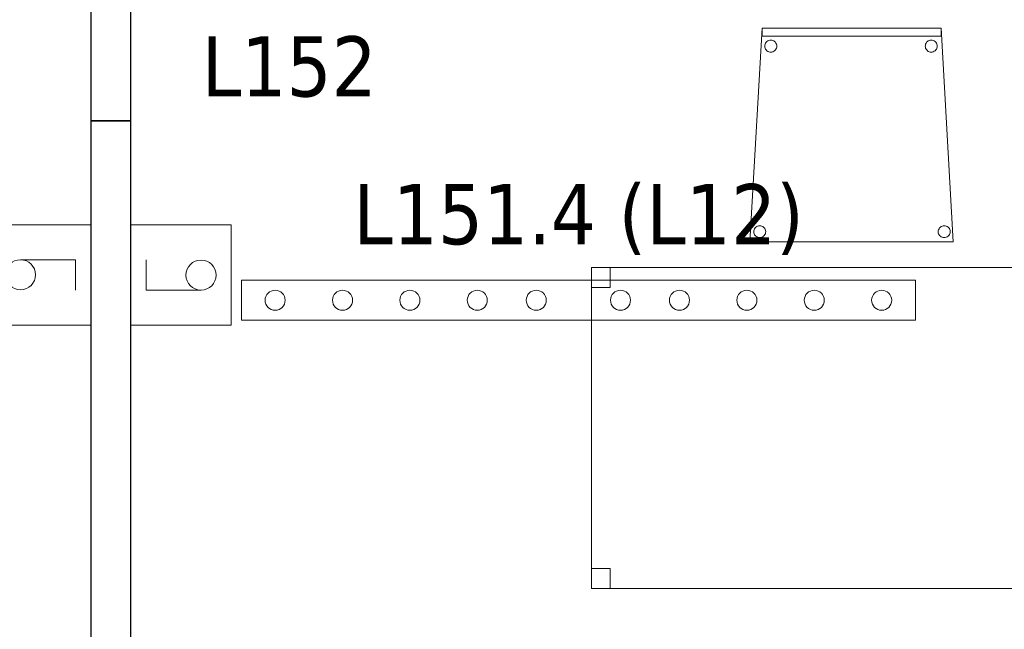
# Model space of a CAD drawing. Header units: metres. Extents: x 391.1 to 427.5, y 12.7 to 28.4.
# Tile 7 of 151: x 405.6 to 408.1, y 14.6 to 16.2. Entities that reach past the tile are written whole.
import ezdxf

# ---------------------------------------------------------------- set-up
doc = ezdxf.new("R2010")
doc.units = ezdxf.units.M
for name, color, linetype, lineweight in [('02_MOBILIARIO', 7, 'Continuous', 18), ('A-DETL-____-MBND', 7, 'Continuous', 18), ('A-DETL-GENF-OTLN', 7, 'Continuous', 18), ('A-WALL-____-MCUT', 7, 'Continuous', 25), ('A-WALL-____-OTLN', 7, 'Continuous', 25), ('E-LITE-____-IDEN', 7, 'Continuous', 30), ('E-LITE-EQPM-IDEN', 7, 'Continuous', 30)]:
    doc.layers.add(name, color=color, linetype=linetype, lineweight=lineweight)
doc.styles.add('Tahoma_4', font='tahoma.ttf', dxfattribs={"height": 0.15})

# ---------------------------------------------------------------- blocks, each defined once
blk = doc.blocks.new('Family - Cadira confient_P1-154598-04_ENLLUMENAT_P1')
at = {"layer": 'A-DETL-____-MBND', "color": 253, "true_color": 0xaaaaaa}
for p, q in [((0, 0), (0.03, 0.5326)), ((0.03, 0.5326), (0, 0)), ((0.03, 0.5326), (0.4765, 0.5326)), ((0.4765, 0.5326), (0.03, 0.5326)), ((0.03, 0.5126), (0.03, 0.5326)), ((0.03, 0.5326), (0.4765, 0.5326)), ((0.03, 0.5326), (0.03, 0.5126)), ((0.4765, 0.5326), (0.03, 0.5326)), ((0.4765, 0.5326), (0.5065, 0)), ((0.5065, 0), (0.4765, 0.5326)), ((0.4765, 0.5326), (0.4765, 0.5126)), ((0.4765, 0.5126), (0.4765, 0.5326)), ((0.4765, 0.5126), (0.03, 0.5126)), ((0.03, 0.5126), (0.4765, 0.5126)), ((0.0371, 0.49), (0.0378, 0.4926)), ((0.0378, 0.4926), (0.0371, 0.49)), ((0.0378, 0.4926), (0.0389, 0.4949)), ((0.0389, 0.4949), (0.0378, 0.4926)), ((0.0389, 0.4949), (0.0404, 0.4971)), ((0.0404, 0.4971), (0.0389, 0.4949)), ((0.0404, 0.4971), (0.0422, 0.4989)), ((0.0422, 0.4989), (0.0404, 0.4971)), ((0.0422, 0.4989), (0.0443, 0.5004)), ((0.0443, 0.5004), (0.0422, 0.4989)), ((0.0443, 0.5004), (0.0467, 0.5015)), ((0.0467, 0.5015), (0.0443, 0.5004)), ((0.0467, 0.5015), (0.0492, 0.5022)), ((0.0492, 0.5022), (0.0467, 0.5015)), ((0.0492, 0.5022), (0.0518, 0.5024)), ((0.0518, 0.5024), (0.0492, 0.5022)), ((0.0518, 0.5024), (0.0544, 0.5022)), ((0.0544, 0.5022), (0.0518, 0.5024)), ((0.0544, 0.5022), (0.0569, 0.5016)), ((0.0569, 0.5016), (0.0544, 0.5022)), ((0.0569, 0.5016), (0.0593, 0.5005)), ((0.0593, 0.5005), (0.0569, 0.5016)), ((0.0593, 0.5005), (0.0614, 0.499)), ((0.0614, 0.499), (0.0593, 0.5005)), ((0.0614, 0.499), (0.0633, 0.4972)), ((0.0633, 0.4972), (0.0614, 0.499)), ((0.0633, 0.4972), (0.0648, 0.495)), ((0.0648, 0.495), (0.0633, 0.4972)), ((0.0648, 0.495), (0.0659, 0.4927)), ((0.0659, 0.4927), (0.0648, 0.495)), ((0.0659, 0.4927), (0.0666, 0.4902)), ((0.0666, 0.4902), (0.0659, 0.4927)), ((0.4371, 0.49), (0.4378, 0.4926)), ((0.4378, 0.4926), (0.4371, 0.49)), ((0.4378, 0.4926), (0.4389, 0.4949)), ((0.4389, 0.4949), (0.4378, 0.4926)), ((0.4389, 0.4949), (0.4404, 0.4971)), ((0.4404, 0.4971), (0.4389, 0.4949)), ((0.4404, 0.4971), (0.4422, 0.4989)), ((0.4422, 0.4989), (0.4404, 0.4971)), ((0.4422, 0.4989), (0.4443, 0.5004)), ((0.4443, 0.5004), (0.4422, 0.4989)), ((0.4443, 0.5004), (0.4467, 0.5015)), ((0.4467, 0.5015), (0.4443, 0.5004)), ((0.4467, 0.5015), (0.4492, 0.5022)), ((0.4492, 0.5022), (0.4467, 0.5015)), ((0.4492, 0.5022), (0.4518, 0.5024)), ((0.4518, 0.5024), (0.4492, 0.5022)), ((0.4518, 0.5024), (0.4544, 0.5022)), ((0.4544, 0.5022), (0.4518, 0.5024)), ((0.4544, 0.5022), (0.4569, 0.5016)), ((0.4569, 0.5016), (0.4544, 0.5022)), ((0.4569, 0.5016), (0.4593, 0.5005)), ((0.4593, 0.5005), (0.4569, 0.5016)), ((0.4593, 0.5005), (0.4614, 0.499)), ((0.4614, 0.499), (0.4593, 0.5005)), ((0.4614, 0.499), (0.4633, 0.4972)), ((0.4633, 0.4972), (0.4614, 0.499)), ((0.4633, 0.4972), (0.4648, 0.495)), ((0.4648, 0.495), (0.4633, 0.4972)), ((0.4648, 0.495), (0.4659, 0.4927)), ((0.4659, 0.4927), (0.4648, 0.495)), ((0.4659, 0.4927), (0.4666, 0.4902)), ((0.4666, 0.4902), (0.4659, 0.4927)), ((0.0369, 0.4874), (0.0371, 0.49)), ((0.0371, 0.49), (0.0369, 0.4874)), ((0.0372, 0.4848), (0.0369, 0.4874)), ((0.0369, 0.4874), (0.0372, 0.4848)), ((0.0378, 0.4823), (0.0372, 0.4848)), ((0.0372, 0.4848), (0.0378, 0.4823)), ((0.039, 0.48), (0.0378, 0.4823)), ((0.0378, 0.4823), (0.039, 0.48)), ((0.0405, 0.4779), (0.039, 0.48)), ((0.039, 0.48), (0.0405, 0.4779)), ((0.0423, 0.476), (0.0405, 0.4779)), ((0.0405, 0.4779), (0.0423, 0.476)), ((0.0445, 0.4745), (0.0423, 0.476)), ((0.0423, 0.476), (0.0445, 0.4745)), ((0.0468, 0.4734), (0.0445, 0.4745)), ((0.0445, 0.4745), (0.0468, 0.4734)), ((0.0493, 0.4728), (0.0468, 0.4734)), ((0.0468, 0.4734), (0.0493, 0.4728)), ((0.0519, 0.4726), (0.0493, 0.4728)), ((0.0493, 0.4728), (0.0519, 0.4726)), ((0.0545, 0.4728), (0.0519, 0.4726)), ((0.0519, 0.4726), (0.0545, 0.4728)), ((0.057, 0.4735), (0.0545, 0.4728)), ((0.0545, 0.4728), (0.057, 0.4735)), ((0.0594, 0.4746), (0.057, 0.4735)), ((0.057, 0.4735), (0.0594, 0.4746)), ((0.0615, 0.4761), (0.0594, 0.4746)), ((0.0594, 0.4746), (0.0615, 0.4761)), ((0.0633, 0.478), (0.0615, 0.4761)), ((0.0615, 0.4761), (0.0633, 0.478)), ((0.0648, 0.4801), (0.0633, 0.478)), ((0.0633, 0.478), (0.0648, 0.4801)), ((0.0659, 0.4825), (0.0648, 0.4801)), ((0.0648, 0.4801), (0.0659, 0.4825)), ((0.0666, 0.485), (0.0659, 0.4825)), ((0.0659, 0.4825), (0.0666, 0.485)), ((0.0666, 0.4902), (0.0668, 0.4876)), ((0.0668, 0.4876), (0.0666, 0.4902)), ((0.0668, 0.4876), (0.0666, 0.485)), ((0.0666, 0.485), (0.0668, 0.4876)), ((0.4369, 0.4874), (0.4371, 0.49)), ((0.4371, 0.49), (0.4369, 0.4874)), ((0.4372, 0.4848), (0.4369, 0.4874)), ((0.4369, 0.4874), (0.4372, 0.4848)), ((0.4378, 0.4823), (0.4372, 0.4848)), ((0.4372, 0.4848), (0.4378, 0.4823)), ((0.439, 0.48), (0.4378, 0.4823)), ((0.4378, 0.4823), (0.439, 0.48)), ((0.4405, 0.4779), (0.439, 0.48)), ((0.439, 0.48), (0.4405, 0.4779)), ((0.4423, 0.476), (0.4405, 0.4779)), ((0.4405, 0.4779), (0.4423, 0.476)), ((0.4445, 0.4745), (0.4423, 0.476)), ((0.4423, 0.476), (0.4445, 0.4745)), ((0.4468, 0.4734), (0.4445, 0.4745)), ((0.4445, 0.4745), (0.4468, 0.4734)), ((0.4493, 0.4728), (0.4468, 0.4734)), ((0.4468, 0.4734), (0.4493, 0.4728)), ((0.4519, 0.4726), (0.4493, 0.4728)), ((0.4493, 0.4728), (0.4519, 0.4726)), ((0.4545, 0.4728), (0.4519, 0.4726)), ((0.4519, 0.4726), (0.4545, 0.4728)), ((0.457, 0.4735), (0.4545, 0.4728)), ((0.4545, 0.4728), (0.457, 0.4735)), ((0.4594, 0.4746), (0.457, 0.4735)), ((0.457, 0.4735), (0.4594, 0.4746)), ((0.4615, 0.4761), (0.4594, 0.4746)), ((0.4594, 0.4746), (0.4615, 0.4761)), ((0.4633, 0.478), (0.4615, 0.4761)), ((0.4615, 0.4761), (0.4633, 0.478)), ((0.4648, 0.4801), (0.4633, 0.478)), ((0.4633, 0.478), (0.4648, 0.4801)), ((0.4659, 0.4825), (0.4648, 0.4801)), ((0.4648, 0.4801), (0.4659, 0.4825)), ((0.4666, 0.485), (0.4659, 0.4825)), ((0.4659, 0.4825), (0.4666, 0.485)), ((0.4666, 0.4902), (0.4668, 0.4876)), ((0.4668, 0.4876), (0.4666, 0.4902)), ((0.4668, 0.4876), (0.4666, 0.485)), ((0.4666, 0.485), (0.4668, 0.4876)), ((0.0093, 0.025), (0.0095, 0.0276)), ((0.0095, 0.0276), (0.0093, 0.025)), ((0.0095, 0.0224), (0.0093, 0.025)), ((0.0093, 0.025), (0.0095, 0.0224)), ((0.0095, 0.0276), (0.0102, 0.0301)), ((0.0102, 0.0301), (0.0095, 0.0276)), ((0.0102, 0.0301), (0.0113, 0.0325)), ((0.0113, 0.0325), (0.0102, 0.0301)), ((0.0113, 0.0325), (0.0127, 0.0346)), ((0.0127, 0.0346), (0.0113, 0.0325)), ((0.0127, 0.0346), (0.0146, 0.0365)), ((0.0146, 0.0365), (0.0127, 0.0346)), ((0.0146, 0.0365), (0.0167, 0.038)), ((0.0167, 0.038), (0.0146, 0.0365)), ((0.0167, 0.038), (0.0191, 0.0391)), ((0.0191, 0.0391), (0.0167, 0.038)), ((0.0191, 0.0391), (0.0216, 0.0398)), ((0.0216, 0.0398), (0.0191, 0.0391)), ((0.0216, 0.0398), (0.0242, 0.04)), ((0.0242, 0.04), (0.0216, 0.0398)), ((0.0242, 0.04), (0.0268, 0.0398)), ((0.0268, 0.0398), (0.0242, 0.04)), ((0.0268, 0.0398), (0.0293, 0.0392)), ((0.0293, 0.0392), (0.0268, 0.0398)), ((0.0293, 0.0392), (0.0316, 0.0381)), ((0.0316, 0.0381), (0.0293, 0.0392)), ((0.0316, 0.0381), (0.0338, 0.0366)), ((0.0338, 0.0366), (0.0316, 0.0381)), ((0.0338, 0.0366), (0.0356, 0.0347)), ((0.0356, 0.0347), (0.0338, 0.0366)), ((0.0356, 0.0347), (0.0371, 0.0326)), ((0.0371, 0.0326), (0.0356, 0.0347)), ((0.0371, 0.0326), (0.0382, 0.0303)), ((0.0382, 0.0303), (0.0371, 0.0326)), ((0.0382, 0.0303), (0.0389, 0.0278)), ((0.0389, 0.0278), (0.0382, 0.0303)), ((0.0389, 0.0278), (0.0392, 0.0252)), ((0.0392, 0.0252), (0.0389, 0.0278)), ((0.0392, 0.0252), (0.0389, 0.0226)), ((0.0389, 0.0226), (0.0392, 0.0252)), ((0.4693, 0.025), (0.4695, 0.0276)), ((0.4695, 0.0276), (0.4693, 0.025)), ((0.4695, 0.0224), (0.4693, 0.025)), ((0.4693, 0.025), (0.4695, 0.0224)), ((0.4695, 0.0276), (0.4702, 0.0301)), ((0.4702, 0.0301), (0.4695, 0.0276)), ((0.4702, 0.0301), (0.4713, 0.0325)), ((0.4713, 0.0325), (0.4702, 0.0301)), ((0.4713, 0.0325), (0.4727, 0.0346)), ((0.4727, 0.0346), (0.4713, 0.0325)), ((0.4727, 0.0346), (0.4746, 0.0365)), ((0.4746, 0.0365), (0.4727, 0.0346)), ((0.4746, 0.0365), (0.4767, 0.038)), ((0.4767, 0.038), (0.4746, 0.0365)), ((0.4767, 0.038), (0.4791, 0.0391)), ((0.4791, 0.0391), (0.4767, 0.038)), ((0.4791, 0.0391), (0.4816, 0.0398)), ((0.4816, 0.0398), (0.4791, 0.0391)), ((0.4816, 0.0398), (0.4842, 0.04)), ((0.4842, 0.04), (0.4816, 0.0398)), ((0.4842, 0.04), (0.4868, 0.0398)), ((0.4868, 0.0398), (0.4842, 0.04)), ((0.4868, 0.0398), (0.4893, 0.0392)), ((0.4893, 0.0392), (0.4868, 0.0398)), ((0.4893, 0.0392), (0.4916, 0.0381)), ((0.4916, 0.0381), (0.4893, 0.0392)), ((0.4916, 0.0381), (0.4938, 0.0366)), ((0.4938, 0.0366), (0.4916, 0.0381)), ((0.4938, 0.0366), (0.4956, 0.0347)), ((0.4956, 0.0347), (0.4938, 0.0366)), ((0.4956, 0.0347), (0.4971, 0.0326)), ((0.4971, 0.0326), (0.4956, 0.0347)), ((0.4971, 0.0326), (0.4982, 0.0303)), ((0.4982, 0.0303), (0.4971, 0.0326)), ((0.4982, 0.0303), (0.4989, 0.0278)), ((0.4989, 0.0278), (0.4982, 0.0303)), ((0.4989, 0.0278), (0.4992, 0.0252)), ((0.4992, 0.0252), (0.4989, 0.0278)), ((0.4992, 0.0252), (0.4989, 0.0226)), ((0.4989, 0.0226), (0.4992, 0.0252)), ((0.5065, 0), (0, 0)), ((0, 0), (0.5065, 0)), ((0.0102, 0.0199), (0.0095, 0.0224)), ((0.0095, 0.0224), (0.0102, 0.0199)), ((0.0113, 0.0176), (0.0102, 0.0199)), ((0.0102, 0.0199), (0.0113, 0.0176)), ((0.0128, 0.0154), (0.0113, 0.0176)), ((0.0113, 0.0176), (0.0128, 0.0154)), ((0.0147, 0.0136), (0.0128, 0.0154)), ((0.0128, 0.0154), (0.0147, 0.0136)), ((0.0168, 0.0121), (0.0147, 0.0136)), ((0.0147, 0.0136), (0.0168, 0.0121)), ((0.0192, 0.011), (0.0168, 0.0121)), ((0.0168, 0.0121), (0.0192, 0.011)), ((0.0217, 0.0104), (0.0192, 0.011)), ((0.0192, 0.011), (0.0217, 0.0104)), ((0.0243, 0.0102), (0.0217, 0.0104)), ((0.0217, 0.0104), (0.0243, 0.0102)), ((0.0269, 0.0104), (0.0243, 0.0102)), ((0.0243, 0.0102), (0.0269, 0.0104)), ((0.0294, 0.0111), (0.0269, 0.0104)), ((0.0269, 0.0104), (0.0294, 0.0111)), ((0.0318, 0.0122), (0.0294, 0.0111)), ((0.0294, 0.0111), (0.0318, 0.0122)), ((0.0339, 0.0137), (0.0318, 0.0122)), ((0.0318, 0.0122), (0.0339, 0.0137)), ((0.0357, 0.0155), (0.0339, 0.0137)), ((0.0339, 0.0137), (0.0357, 0.0155)), ((0.0372, 0.0177), (0.0357, 0.0155)), ((0.0357, 0.0155), (0.0372, 0.0177)), ((0.0383, 0.02), (0.0372, 0.0177)), ((0.0372, 0.0177), (0.0383, 0.02)), ((0.0389, 0.0226), (0.0383, 0.02)), ((0.0383, 0.02), (0.0389, 0.0226)), ((0.4702, 0.0199), (0.4695, 0.0224)), ((0.4695, 0.0224), (0.4702, 0.0199)), ((0.4713, 0.0176), (0.4702, 0.0199)), ((0.4702, 0.0199), (0.4713, 0.0176)), ((0.4728, 0.0154), (0.4713, 0.0176)), ((0.4713, 0.0176), (0.4728, 0.0154)), ((0.4747, 0.0136), (0.4728, 0.0154)), ((0.4728, 0.0154), (0.4747, 0.0136)), ((0.4768, 0.0121), (0.4747, 0.0136)), ((0.4747, 0.0136), (0.4768, 0.0121)), ((0.4792, 0.011), (0.4768, 0.0121)), ((0.4768, 0.0121), (0.4792, 0.011)), ((0.4817, 0.0104), (0.4792, 0.011)), ((0.4792, 0.011), (0.4817, 0.0104)), ((0.4843, 0.0102), (0.4817, 0.0104)), ((0.4817, 0.0104), (0.4843, 0.0102)), ((0.4869, 0.0104), (0.4843, 0.0102)), ((0.4843, 0.0102), (0.4869, 0.0104)), ((0.4894, 0.0111), (0.4869, 0.0104)), ((0.4869, 0.0104), (0.4894, 0.0111)), ((0.4918, 0.0122), (0.4894, 0.0111)), ((0.4894, 0.0111), (0.4918, 0.0122)), ((0.4939, 0.0137), (0.4918, 0.0122)), ((0.4918, 0.0122), (0.4939, 0.0137)), ((0.4957, 0.0155), (0.4939, 0.0137)), ((0.4939, 0.0137), (0.4957, 0.0155)), ((0.4972, 0.0177), (0.4957, 0.0155)), ((0.4957, 0.0155), (0.4972, 0.0177)), ((0.4983, 0.02), (0.4972, 0.0177)), ((0.4972, 0.0177), (0.4983, 0.02)), ((0.4989, 0.0226), (0.4983, 0.02)), ((0.4983, 0.02), (0.4989, 0.0226))]:
    blk.add_line(p, q, dxfattribs=at)
blk = doc.blocks.new('Family - Taula 120X80_P1-155122-04_ENLLUMENAT_P1')
at = {"layer": 'A-DETL-____-MBND', "color": 253, "true_color": 0xaaaaaa}
for p, q in [((0, 0.8001), (0.0464, 0.8001)), ((0, 0.7501), (0, 0.8001)), ((0.0464, 0.8001), (0, 0.8001)), ((0, 0.8001), (0, 0.7501)), ((0, 0.8001), (1.2, 0.8001)), ((0, 0), (0, 0.8001)), ((1.2, 0.8001), (0, 0.8001)), ((0, 0.8001), (0, 0)), ((0.0464, 0.8001), (0.0464, 0.7501)), ((0.0464, 0.7501), (0.0464, 0.8001)), ((1.1536, 0.8001), (1.2, 0.8001)), ((1.1536, 0.7501), (1.1536, 0.8001)), ((1.2, 0.8001), (1.1536, 0.8001)), ((1.1536, 0.8001), (1.1536, 0.7501)), ((1.2, 0.8001), (1.2, 0.7501)), ((1.2, 0.7501), (1.2, 0.8001)), ((1.2, 0.8001), (1.2, 0)), ((1.2, 0), (1.2, 0.8001)), ((0.0464, 0.7501), (0, 0.7501)), ((0, 0.7501), (0.0464, 0.7501)), ((1.2, 0.7501), (1.1536, 0.7501)), ((1.1536, 0.7501), (1.2, 0.7501)), ((0, 0.05), (0.0464, 0.05)), ((0, 0), (0, 0.05)), ((0.0464, 0.05), (0, 0.05)), ((0, 0.05), (0, 0)), ((0.0464, 0.05), (0.0464, 0)), ((0.0464, 0), (0.0464, 0.05)), ((1.1536, 0.05), (1.2, 0.05)), ((1.1536, 0), (1.1536, 0.05)), ((1.2, 0.05), (1.1536, 0.05)), ((1.1536, 0.05), (1.1536, 0)), ((1.2, 0.05), (1.2, 0)), ((1.2, 0), (1.2, 0.05)), ((0, 0), (0.0464, 0)), ((0, 0), (1.2, 0)), ((1.2, 0), (1.1536, 0)), ((1.1536, 0), (1.2, 0)), ((0.0464, 0), (0, 0)), ((1.2, 0), (0, 0))]:
    blk.add_line(p, q, dxfattribs=at)
blk = doc.blocks.new('Family - Mampara P1-155275-04_ENLLUMENAT_P1')
at = {"layer": 'A-WALL-____-MCUT', "color": 253, "true_color": 0xaaaaaa}
for p, q in [((0.5, 0.1), (0, 0.1)), ((0, 0.1), (0, 0)), ((0.5, 0), (0.5, 0.1)), ((0, 0), (0.5, 0))]:
    blk.add_line(p, q, dxfattribs=at)
at = {"layer": 'A-WALL-____-OTLN', "color": 253, "true_color": 0xaaaaaa}
for p, q in [((0.5, 0.1), (0, 0.1)), ((0, 0.1), (0, 0)), ((0.5, 0), (0.5, 0.1)), ((0, 0), (0.5, 0))]:
    blk.add_line(p, q, dxfattribs=at)
at = {"layer": 'A-WALL-____-OTLN', "color": 253, "lineweight": 18, "true_color": 0xaaaaaa}
blk.add_line((0, 0), (0.5, 0), dxfattribs=at)
blk = doc.blocks.new('Family - Envans P1-155287-04_ENLLUMENAT_P1')
at = {"layer": 'A-WALL-____-MCUT', "color": 253, "true_color": 0xaaaaaa}
for p, q in [((2.7888, 0.1), (0, 0.1)), ((0, 0.1), (0, 0)), ((2.7888, 0), (2.7888, 0.1)), ((0, 0), (2.7888, 0))]:
    blk.add_line(p, q, dxfattribs=at)
at = {"layer": 'A-WALL-____-OTLN', "color": 253, "true_color": 0xaaaaaa}
for p, q in [((2.7888, 0.1), (0, 0.1)), ((0, 0.1), (0, 0)), ((2.7888, 0), (2.7888, 0.1)), ((0, 0), (2.7888, 0))]:
    blk.add_line(p, q, dxfattribs=at)
at = {"layer": 'A-WALL-____-OTLN', "color": 253, "lineweight": 18, "true_color": 0xaaaaaa}
blk.add_line((0, 0), (2.7888, 0), dxfattribs=at)
blk = doc.blocks.new('LONDR55-XX_ZZ-ARQ-CAA-M3D-Londres55_ifc-1-04_ENLLUMENAT_P1')
at = {"layer": '02_MOBILIARIO', "color": 253, "lineweight": 18, "true_color": 0xaaaaaa}
for name, p in [('Family - Cadira confient_P1-154598-04_ENLLUMENAT_P1', (407.4307, 15.6079)), ('Family - Taula 120X80_P1-155122-04_ENLLUMENAT_P1', (407.0357, 14.7437))]:
    blk.add_blockref(name, p, dxfattribs=at)
at = {"layer": 'A-WALL-____-OTLN', "color": 253, "lineweight": 18, "true_color": 0xaaaaaa, "rotation": 270}
for name, p in [('Family - Mampara P1-155275-04_ENLLUMENAT_P1', (405.7872, 16.4095)), ('Family - Envans P1-155287-04_ENLLUMENAT_P1', (405.7872, 15.9095))]:
    blk.add_blockref(name, p, dxfattribs=at)
blk = doc.blocks.new('ZYR_06_02_05 LLuminària Suspesa - L 12-850701-04_ENLLUMENAT_P1')
at = {"layer": 'A-DETL-GENF-OTLN', "color": 92, "true_color": 0x00c400}
for p, q in [((-0.84, 0.05), (0.84, 0.05)), ((-0.84, -0.05), (-0.84, 0.05)), ((0.84, 0.05), (0.84, -0.05)), ((0.84, -0.05), (-0.84, -0.05))]:
    blk.add_line(p, q, dxfattribs=at)
for centre in [(-0.756, 0), (-0.588, 0), (-0.42, 0), (-0.252, 0), (-0.105, 0), (0.105, 0), (0.252, 0), (0.42, 0), (0.588, 0), (0.756, 0)]:
    blk.add_circle(centre, 0.025, dxfattribs=at)
blk = doc.blocks.new('ZYR_06_01 Mecanismes - 01 Interruptor-862461-04_ENLLUMENAT_P1')
at = {"layer": 'A-DETL-GENF-OTLN', "color": 92, "true_color": 0x00c400}
for p, q in [((0.1158, 0), (0.3658, 0)), ((0.1158, -0.25), (0.1158, 0)), ((0.3658, 0), (0.3658, -0.25)), ((0.2028, -0.038), (0.2788, -0.038)), ((0.2028, -0.175), (0.2028, -0.038)), ((0.3658, -0.25), (0.1158, -0.25))]:
    blk.add_line(p, q, dxfattribs=at)
blk.add_circle((0.2403, -0.175), 0.0375, dxfattribs=at)

msp = doc.modelspace()

# ---------------------------------------------------------------- block references
at = {"lineweight": 5}
msp.add_blockref('LONDR55-XX_ZZ-ARQ-CAA-M3D-Londres55_ifc-1-04_ENLLUMENAT_P1', (0, 0), dxfattribs=at)
at = {"layer": 'A-DETL-GENF-OTLN', "color": 92, "true_color": 0x00c400}
for name, p, rotation in [('ZYR_06_01 Mecanismes - 01 Interruptor-862461-04_ENLLUMENAT_P1', (405.7872, 15.7659), 269.9999999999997), ('ZYR_06_01 Mecanismes - 01 Interruptor-862461-04_ENLLUMENAT_P1', (405.8872, 15.2844), 90.00000000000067), ('ZYR_06_02_05 LLuminària Suspesa - L 12-850701-04_ENLLUMENAT_P1', (407.0029, 15.4621), 180)]:
    msp.add_blockref(name, p, dxfattribs=dict(at, rotation=rotation))

# ---------------------------------------------------------------- texts
at = {"layer": 'E-LITE-EQPM-IDEN', "insert": (406.4417, 15.7517), "char_height": 0.15, "width": 1.366877, "attachment_point": 1, "style": 'Tahoma_4'}
msp.add_mtext('L151.4 (L12)', dxfattribs=at)

# ---------------------------------------------------------------- next in the draw order: texts
at = {"layer": 'E-LITE-____-IDEN', "insert": (406.064, 16.12), "char_height": 0.15, "width": 0.517088, "attachment_point": 1, "style": 'Tahoma_4', "bg_fill": 3, "box_fill_scale": 1.25, "bg_fill_color": 256, "bg_fill_true_color": 13158600, "bg_fill_transparency": 0}
msp.add_mtext('L152', dxfattribs=at)

doc.saveas('drawing.dxf')
